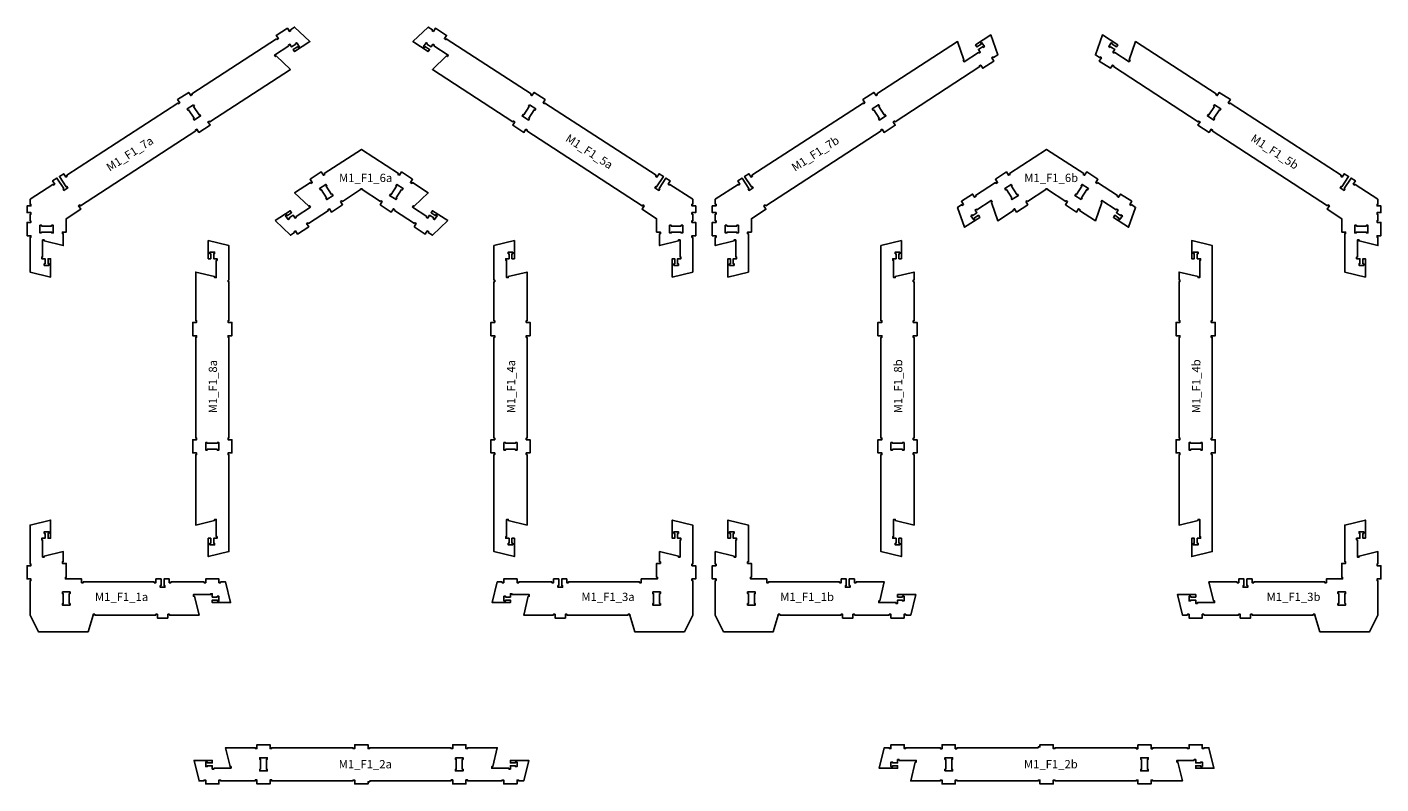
# Model space of a CAD drawing. Header units: millimetres. Extents: x -30325 to 14169, y -12596 to 6470.
# Tile 1 of 27: x -30325 to -22153, y -5694 to -1130. Entities that reach past the tile are written whole.
import ezdxf

# ---------------------------------------------------------------- set-up
doc = ezdxf.new("R2010")
doc.units = ezdxf.units.MM
doc.header["$MEASUREMENT"] = 0
doc.layers.add('freeswerk_CODES', color=50, linetype='Continuous')

msp = doc.modelspace()

# ---------------------------------------------------------------- linework, layer by layer
for points in [[(-30302.1, -2298.3), (-30302.1, -2308.3), (-30325.1, -2308.3), (-30325.1, -2388.3), (-30302.1, -2388.3), (-30302.1, -2398.3), (-30307.1, -2398.3), (-30307.1, -2607.3), (-30183.1, -2637.3), (-30183.1, -2527.3), (-30198.1, -2527.3), (-30198.1, -2557.3), (-30193.1, -2557.3), (-30193.1, -2567.3), (-30221.1, -2567.3), (-30221.1, -2557.3), (-30216.1, -2557.3), (-30216.1, -2527.3), (-30236.1, -2527.3), (-30236.1, -2517.3), (-30231.1, -2517.3), (-30231.1, -2413.7), (-30221.1, -2413.7), (-30221.1, -2419.7), (-30107.1, -2447.3), (-30107.1, -2376.3), (-30112.1, -2376.3), (-30112.1, -2366.3), (-30089.1, -2366.3), (-30089.1, -2286.1), (-30001.2, -2228.9), (-30014.7, -2208.2), (-30006.3, -2202.7), (-30002.6, -2208.4), (-29305.9, -1755.5), (-29308.6, -1751.3), (-29300.2, -1745.8), (-29287.7, -1765.1), (-29220.6, -1721.5), (-29233.1, -1702.2), (-29224.7, -1696.8), (-29222, -1701), (-28735.7, -1384.9), (-28821, -1304.3), (-28826, -1307.6), (-28831.5, -1299.2), (-28744.6, -1242.8), (-28747.3, -1238.6), (-28738.9, -1233.1), (-28728, -1249.9), (-28702.9, -1233.6), (-28705.6, -1229.4), (-28697.2, -1223.9), (-28682, -1247.4), (-28690.4, -1252.8), (-28693.1, -1248.6), (-28718.2, -1265), (-28710.1, -1277.6), (-28617.8, -1217.6), (-28710.6, -1130), (-28735.7, -1146.4), (-28733, -1150.5), (-28741.4, -1156), (-28753.9, -1136.7), (-28821, -1180.3), (-28808.4, -1199.6), (-28816.8, -1205), (-28819.6, -1200.9), (-29331, -1533.3), (-29328.3, -1537.5), (-29336.7, -1542.9), (-29349.2, -1523.7), (-29416.3, -1567.3), (-29403.7, -1586.5), (-29412.1, -1592), (-29414.9, -1587.8), (-30085.6, -2023.8), (-30082.3, -2028.8), (-30090.7, -2034.3), (-30103.8, -2014.1), (-30129.8, -2031), (-30088.9, -2093.9), (-30084.7, -2091.2), (-30079.3, -2099.6), (-30102.8, -2114.8), (-30108.2, -2106.5), (-30104, -2103.7), (-30144.9, -2040.8), (-30170.9, -2057.7), (-30158.3, -2077), (-30166.7, -2082.5), (-30169.5, -2078.3), (-30307.1, -2167.8), (-30307.1, -2198.3), (-30302.1, -2198.3), (-30302.1, -2208.3), (-30325.1, -2208.3), (-30325.1, -2248.3), (-30302.1, -2248.3), (-30302.1, -2258.3), (-30307.1, -2258.3), (-30307.1, -2298.3)], [(-27911.3, -1233.6), (-27886.1, -1249.9), (-27875.2, -1233.1), (-27866.9, -1238.6), (-27869.6, -1242.8), (-27782.7, -1299.2), (-27788.2, -1307.6), (-27793.2, -1304.3), (-27878.5, -1384.9), (-27392.2, -1701), (-27389.4, -1696.8), (-27381.1, -1702.2), (-27393.6, -1721.5), (-27326.5, -1765.1), (-27314, -1745.8), (-27305.6, -1751.3), (-27308.3, -1755.5), (-26611.6, -2208.4), (-26607.9, -2202.7), (-26599.5, -2208.2), (-26613, -2228.9), (-26525.1, -2286.1), (-26525.1, -2366.3), (-26502.1, -2366.3), (-26502.1, -2376.3), (-26507.1, -2376.3), (-26507.1, -2447.3), (-26393.1, -2419.7), (-26393.1, -2413.7), (-26383.1, -2413.7), (-26383.1, -2517.3), (-26378.1, -2517.3), (-26378.1, -2527.3), (-26398.1, -2527.3), (-26398.1, -2557.3), (-26393.1, -2557.3), (-26393.1, -2567.3), (-26421.1, -2567.3), (-26421.1, -2557.3), (-26416.1, -2557.3), (-26416.1, -2527.3), (-26431.1, -2527.3), (-26431.1, -2637.3), (-26307.1, -2607.3), (-26307.1, -2398.3), (-26312.1, -2398.3), (-26312.1, -2388.3), (-26289.1, -2388.3), (-26289.1, -2308.3), (-26312.1, -2308.3), (-26312.1, -2298.3), (-26307.1, -2298.3), (-26307.1, -2258.3), (-26312.1, -2258.3), (-26312.1, -2248.3), (-26289.1, -2248.3), (-26289.1, -2208.3), (-26312.1, -2208.3), (-26312.1, -2198.3), (-26307.1, -2198.3), (-26307.1, -2167.8), (-26444.7, -2078.3), (-26447.5, -2082.5), (-26455.8, -2077), (-26443.3, -2057.7), (-26469.3, -2040.8), (-26510.2, -2103.7), (-26506, -2106.5), (-26511.4, -2114.8), (-26534.9, -2099.6), (-26529.5, -2091.2), (-26525.3, -2093.9), (-26484.4, -2031), (-26510.4, -2014.1), (-26523.5, -2034.3), (-26531.8, -2028.8), (-26528.6, -2023.8), (-27199.3, -1587.8), (-27202.1, -1592), (-27210.4, -1586.5), (-27197.9, -1567.3), (-27265, -1523.7), (-27277.5, -1542.9), (-27285.9, -1537.5), (-27283.2, -1533.3), (-27794.6, -1200.9), (-27797.4, -1205), (-27805.7, -1199.6), (-27793.2, -1180.3), (-27860.3, -1136.7), (-27872.8, -1156), (-27881.2, -1150.5), (-27878.5, -1146.4), (-27903.6, -1130), (-27996.4, -1217.6), (-27904.1, -1277.6), (-27896, -1265), (-27921.1, -1248.6), (-27923.8, -1252.8), (-27932.2, -1247.4), (-27917, -1223.9), (-27908.6, -1229.4)], [(-25866.6, -2208.4), (-25169.9, -1755.5), (-25172.6, -1751.3), (-25164.2, -1745.8), (-25151.7, -1765.1), (-25084.6, -1721.5), (-25097.1, -1702.2), (-25088.7, -1696.8), (-25086, -1701), (-24574.6, -1368.5), (-24577.3, -1364.3), (-24568.9, -1358.9), (-24556.4, -1378.2), (-24489.3, -1334.6), (-24501.8, -1315.3), (-24493.4, -1309.9), (-24490.7, -1314), (-24465.6, -1297.7), (-24508, -1177.4), (-24600.2, -1237.3), (-24592, -1249.9), (-24566.9, -1233.6), (-24569.6, -1229.4), (-24561.2, -1223.9), (-24546, -1247.4), (-24554.4, -1252.8), (-24557.1, -1248.6), (-24582.2, -1265), (-24571.3, -1281.8), (-24579.7, -1287.2), (-24582.4, -1283), (-24669.2, -1339.4), (-24674.7, -1331), (-24669.7, -1327.8), (-24708.7, -1217.2), (-25195, -1533.3), (-25192.3, -1537.5), (-25200.7, -1542.9), (-25213.2, -1523.7), (-25280.3, -1567.3), (-25267.7, -1586.5), (-25276.1, -1592), (-25278.9, -1587.8), (-25949.6, -2023.8), (-25946.3, -2028.8), (-25954.7, -2034.3), (-25967.8, -2014.1), (-25993.8, -2031), (-25952.9, -2093.9), (-25948.7, -2091.2), (-25943.3, -2099.6), (-25966.8, -2114.8), (-25972.2, -2106.5), (-25968, -2103.7), (-26008.9, -2040.8), (-26034.9, -2057.7), (-26022.3, -2077), (-26030.7, -2082.5), (-26033.5, -2078.3), (-26171.1, -2167.8), (-26171.1, -2198.3), (-26166.1, -2198.3), (-26166.1, -2208.3), (-26189.1, -2208.3), (-26189.1, -2248.3), (-26166.1, -2248.3), (-26166.1, -2258.3), (-26171.1, -2258.3), (-26171.1, -2298.3), (-26166.1, -2298.3), (-26166.1, -2308.3), (-26189.1, -2308.3), (-26189.1, -2388.3), (-26166.1, -2388.3), (-26166.1, -2398.3), (-26171.1, -2398.3), (-26171.1, -2447.6), (-26057.1, -2419.7), (-26057.1, -2413.7), (-26047.1, -2413.7), (-26047.1, -2517.3), (-26042.1, -2517.3), (-26042.1, -2527.3), (-26062.1, -2527.3), (-26062.1, -2557.3), (-26057.1, -2557.3), (-26057.1, -2567.3), (-26085.1, -2567.3), (-26085.1, -2557.3), (-26080.1, -2557.3), (-26080.1, -2527.3), (-26095.1, -2527.3), (-26095.1, -2637.3), (-25971.1, -2607.3), (-25971.1, -2376.3), (-25976.1, -2376.3), (-25976.1, -2366.3), (-25953.1, -2366.3), (-25953.1, -2286.1), (-25865.2, -2228.9), (-25878.7, -2208.2), (-25870.3, -2202.7)], [(-22475.6, -2208.4), (-23172.3, -1755.5), (-23169.6, -1751.3), (-23178, -1745.8), (-23190.5, -1765.1), (-23257.6, -1721.5), (-23245.1, -1702.2), (-23253.4, -1696.8), (-23256.2, -1701), (-23767.6, -1368.5), (-23764.9, -1364.3), (-23773.3, -1358.9), (-23785.8, -1378.2), (-23852.9, -1334.6), (-23840.4, -1315.3), (-23848.7, -1309.9), (-23851.5, -1314), (-23876.6, -1297.7), (-23834.2, -1177.4), (-23742, -1237.3), (-23750.1, -1249.9), (-23775.3, -1233.6), (-23772.6, -1229.4), (-23781, -1223.9), (-23796.2, -1247.4), (-23787.8, -1252.8), (-23785.1, -1248.6), (-23760, -1265), (-23770.9, -1281.8), (-23762.5, -1287.2), (-23759.7, -1283), (-23673, -1339.4), (-23667.5, -1331), (-23672.5, -1327.8), (-23633.5, -1217.2), (-23147.2, -1533.3), (-23149.9, -1537.5), (-23141.5, -1542.9), (-23129, -1523.7), (-23061.9, -1567.3), (-23074.4, -1586.5), (-23066.1, -1592), (-23063.3, -1587.8), (-22392.6, -2023.8), (-22395.8, -2028.8), (-22387.5, -2034.3), (-22374.4, -2014.1), (-22348.4, -2031), (-22389.3, -2093.9), (-22393.5, -2091.2), (-22398.9, -2099.6), (-22375.4, -2114.8), (-22370, -2106.5), (-22374.2, -2103.7), (-22333.3, -2040.8), (-22307.3, -2057.7), (-22319.8, -2077), (-22311.5, -2082.5), (-22308.7, -2078.3), (-22171.1, -2167.8), (-22171.1, -2198.3), (-22176.1, -2198.3), (-22176.1, -2208.3), (-22153.1, -2208.3), (-22153.1, -2248.3), (-22176.1, -2248.3), (-22176.1, -2258.3), (-22171.1, -2258.3), (-22171.1, -2298.3), (-22176.1, -2298.3), (-22176.1, -2308.3), (-22153.1, -2308.3), (-22153.1, -2388.3), (-22176.1, -2388.3), (-22176.1, -2398.3), (-22171.1, -2398.3), (-22171.1, -2447.6), (-22285.1, -2419.7), (-22285.1, -2413.7), (-22295.1, -2413.7), (-22295.1, -2517.3), (-22300.1, -2517.3), (-22300.1, -2527.3), (-22280.1, -2527.3), (-22280.1, -2557.3), (-22285.1, -2557.3), (-22285.1, -2567.3), (-22257.1, -2567.3), (-22257.1, -2557.3), (-22262.1, -2557.3), (-22262.1, -2527.3), (-22247.1, -2527.3), (-22247.1, -2637.3), (-22371.1, -2607.3), (-22371.1, -2376.3), (-22366.1, -2376.3), (-22366.1, -2366.3), (-22389.1, -2366.3), (-22389.1, -2286.1), (-22477, -2228.9), (-22463.5, -2208.2), (-22471.9, -2202.7)], [(-29320.9, -1598.3), (-29315.5, -1606.7), (-29319.7, -1609.4), (-29287, -1659.7), (-29282.8, -1657), (-29277.3, -1665.4), (-29315.9, -1690.5), (-29321.4, -1682.1), (-29317.2, -1679.4), (-29349.9, -1629), (-29354.1, -1631.8), (-29359.5, -1623.4)], [(-27293.2, -1598.3), (-27298.7, -1606.7), (-27294.5, -1609.4), (-27327.2, -1659.7), (-27331.4, -1657), (-27336.8, -1665.4), (-27298.3, -1690.5), (-27292.8, -1682.1), (-27297, -1679.4), (-27264.3, -1629), (-27260.1, -1631.8), (-27254.7, -1623.4)], [(-25213.9, -1629), (-25218.1, -1631.8), (-25223.5, -1623.4), (-25184.9, -1598.3), (-25179.5, -1606.7), (-25183.7, -1609.4), (-25151, -1659.7), (-25146.8, -1657), (-25141.3, -1665.4), (-25179.9, -1690.5), (-25185.4, -1682.1), (-25181.2, -1679.4)], [(-23158.5, -1609.4), (-23162.7, -1606.7), (-23157.2, -1598.3), (-23118.7, -1623.4), (-23124.1, -1631.8), (-23128.3, -1629), (-23161, -1679.4), (-23156.8, -1682.1), (-23162.3, -1690.5), (-23200.8, -1665.4), (-23195.4, -1657), (-23191.2, -1659.7)], [(-28487.1, -2139.8), (-28482.9, -2137.1), (-28477.5, -2145.5), (-28516, -2170.5), (-28521.5, -2162.2), (-28517.3, -2159.4), (-28550, -2109.1), (-28554.2, -2111.9), (-28559.6, -2103.5), (-28521.1, -2078.4), (-28515.6, -2086.8), (-28519.8, -2089.5)], [(-28064.2, -2109.1), (-28060, -2111.9), (-28054.5, -2103.5), (-28093.1, -2078.4), (-28098.6, -2086.8), (-28094.4, -2089.5), (-28127.1, -2139.8), (-28131.3, -2137.1), (-28136.7, -2145.5), (-28098.1, -2170.5), (-28092.7, -2162.2), (-28096.9, -2159.4)], [(-24385.5, -2162.2), (-24381.3, -2159.4), (-24414, -2109.1), (-24418.2, -2111.9), (-24423.6, -2103.5), (-24385.1, -2078.4), (-24379.6, -2086.8), (-24383.8, -2089.5), (-24351.1, -2139.8), (-24346.9, -2137.1), (-24341.5, -2145.5), (-24380, -2170.5)], [(-23962.1, -2170.5), (-23956.7, -2162.2), (-23960.9, -2159.4), (-23928.2, -2109.1), (-23924, -2111.9), (-23918.5, -2103.5), (-23957.1, -2078.4), (-23962.6, -2086.8), (-23958.4, -2089.5), (-23991.1, -2139.8), (-23995.3, -2137.1), (-24000.7, -2145.5)], [(-30237.1, -2371.3), (-30247.1, -2371.3), (-30247.1, -2325.3), (-30237.1, -2325.3), (-30237.1, -2330.3), (-30177.1, -2330.3), (-30177.1, -2325.3), (-30167.1, -2325.3), (-30167.1, -2371.3), (-30177.1, -2371.3), (-30177.1, -2366.3), (-30237.1, -2366.3)], [(-26437.1, -2330.3), (-26437.1, -2325.3), (-26447.1, -2325.3), (-26447.1, -2371.3), (-26437.1, -2371.3), (-26437.1, -2366.3), (-26377.1, -2366.3), (-26377.1, -2371.3), (-26367.1, -2371.3), (-26367.1, -2325.3), (-26377.1, -2325.3), (-26377.1, -2330.3)], [(-26101.1, -2330.3), (-26041.1, -2330.3), (-26041.1, -2325.3), (-26031.1, -2325.3), (-26031.1, -2371.3), (-26041.1, -2371.3), (-26041.1, -2366.3), (-26101.1, -2366.3), (-26101.1, -2371.3), (-26111.1, -2371.3), (-26111.1, -2325.3), (-26101.1, -2325.3)], [(-22241.1, -2330.3), (-22301.1, -2330.3), (-22301.1, -2325.3), (-22311.1, -2325.3), (-22311.1, -2371.3), (-22301.1, -2371.3), (-22301.1, -2366.3), (-22241.1, -2366.3), (-22241.1, -2371.3), (-22231.1, -2371.3), (-22231.1, -2325.3), (-22241.1, -2325.3)], [(-29112.1, -2655.6), (-29107.1, -2655.6), (-29107.1, -2447.3), (-29231.1, -2417.3), (-29231.1, -2527.3), (-29216.1, -2527.3), (-29216.1, -2497.3), (-29221.1, -2497.3), (-29221.1, -2487.3), (-29193.1, -2487.3), (-29193.1, -2497.3), (-29198.1, -2497.3), (-29198.1, -2527.3), (-29178.1, -2527.3), (-29178.1, -2537.3), (-29183.1, -2537.3), (-29183.1, -2640.8), (-29193.1, -2640.8), (-29193.1, -2634.9), (-29307.1, -2607.3), (-29307.1, -2901.3), (-29302.1, -2901.3), (-29302.1, -2911.3), (-29325.1, -2911.3), (-29325.1, -2991.3), (-29302.1, -2991.3), (-29302.1, -3001.3), (-29307.1, -3001.3), (-29307.1, -3608.3), (-29302.1, -3608.3), (-29302.1, -3618.3), (-29325.1, -3618.3), (-29325.1, -3698.3), (-29302.1, -3698.3), (-29302.1, -3708.3), (-29307.1, -3708.3), (-29307.1, -4133.2), (-29193.1, -4105.6), (-29193.1, -4099.6), (-29183.1, -4099.6), (-29183.1, -4203.2), (-29178.1, -4203.2), (-29178.1, -4213.2), (-29198.1, -4213.2), (-29198.1, -4243.2), (-29193.1, -4243.2), (-29193.1, -4253.2), (-29221.1, -4253.2), (-29221.1, -4243.2), (-29216.1, -4243.2), (-29216.1, -4213.2), (-29231.1, -4213.2), (-29231.1, -4323.2), (-29107.1, -4293.2), (-29107.1, -3708.3), (-29112.1, -3708.3), (-29112.1, -3698.3), (-29089.1, -3698.3), (-29089.1, -3618.3), (-29112.1, -3618.3), (-29112.1, -3608.3), (-29107.1, -3608.3), (-29107.1, -3001.3), (-29112.1, -3001.3), (-29112.1, -2991.3), (-29089.1, -2991.3), (-29089.1, -2911.3), (-29112.1, -2911.3), (-29112.1, -2901.3), (-29107.1, -2901.3), (-29107.1, -2665.6), (-29112.1, -2665.6)], [(-27393.1, -2487.3), (-27393.1, -2497.3), (-27398.1, -2497.3), (-27398.1, -2527.3), (-27383.1, -2527.3), (-27383.1, -2417.3), (-27507.1, -2447.3), (-27507.1, -2655.6), (-27502.1, -2655.6), (-27502.1, -2665.6), (-27507.1, -2665.6), (-27507.1, -2901.3), (-27502.1, -2901.3), (-27502.1, -2911.3), (-27525.1, -2911.3), (-27525.1, -2991.3), (-27502.1, -2991.3), (-27502.1, -3001.3), (-27507.1, -3001.3), (-27507.1, -3608.3), (-27502.1, -3608.3), (-27502.1, -3618.3), (-27525.1, -3618.3), (-27525.1, -3698.3), (-27502.1, -3698.3), (-27502.1, -3708.3), (-27507.1, -3708.3), (-27507.1, -4293.2), (-27383.1, -4323.2), (-27383.1, -4213.2), (-27398.1, -4213.2), (-27398.1, -4243.2), (-27393.1, -4243.2), (-27393.1, -4253.2), (-27421.1, -4253.2), (-27421.1, -4243.2), (-27416.1, -4243.2), (-27416.1, -4213.2), (-27436.1, -4213.2), (-27436.1, -4203.2), (-27431.1, -4203.2), (-27431.1, -4099.6), (-27421.1, -4099.6), (-27421.1, -4105.6), (-27307.1, -4133.2), (-27307.1, -3708.3), (-27312.1, -3708.3), (-27312.1, -3698.3), (-27289.1, -3698.3), (-27289.1, -3618.3), (-27312.1, -3618.3), (-27312.1, -3608.3), (-27307.1, -3608.3), (-27307.1, -3001.3), (-27312.1, -3001.3), (-27312.1, -2991.3), (-27289.1, -2991.3), (-27289.1, -2911.3), (-27312.1, -2911.3), (-27312.1, -2901.3), (-27307.1, -2901.3), (-27307.1, -2607.3), (-27421.1, -2634.9), (-27421.1, -2640.8), (-27431.1, -2640.8), (-27431.1, -2537.3), (-27436.1, -2537.3), (-27436.1, -2527.3), (-27416.1, -2527.3), (-27416.1, -2497.3), (-27421.1, -2497.3), (-27421.1, -2487.3)], [(-25189.1, -2991.3), (-25165.1, -2991.3), (-25165.1, -3001.3), (-25171.1, -3001.3), (-25171.1, -3608.3), (-25165.1, -3608.3), (-25165.1, -3618.3), (-25189.1, -3618.3), (-25189.1, -3698.3), (-25165.1, -3698.3), (-25165.1, -3708.3), (-25171.1, -3708.3), (-25171.1, -4293.2), (-25047.1, -4323.2), (-25047.1, -4213.2), (-25062.1, -4213.2), (-25062.1, -4243.2), (-25057.1, -4243.2), (-25057.1, -4253.2), (-25085.1, -4253.2), (-25085.1, -4243.2), (-25080.1, -4243.2), (-25080.1, -4213.2), (-25100.1, -4213.2), (-25100.1, -4203.2), (-25095.1, -4203.2), (-25095.1, -4099.6), (-25085.1, -4099.6), (-25085.1, -4105.6), (-24971.1, -4133.2), (-24971.1, -3708.3), (-24976.1, -3708.3), (-24976.1, -3698.3), (-24953.1, -3698.3), (-24953.1, -3618.3), (-24976.1, -3618.3), (-24976.1, -3608.3), (-24971.1, -3608.3), (-24971.1, -3001.3), (-24976.1, -3001.3), (-24976.1, -2991.3), (-24953.1, -2991.3), (-24953.1, -2911.3), (-24976.1, -2911.3), (-24976.1, -2901.3), (-24971.1, -2901.3), (-24971.1, -2665.6), (-24976.1, -2665.6), (-24976.1, -2655.6), (-24971.1, -2655.6), (-24971.1, -2607.3), (-25085.1, -2634.9), (-25085.1, -2640.8), (-25095.1, -2640.8), (-25095.1, -2537.3), (-25100.1, -2537.3), (-25100.1, -2527.3), (-25080.1, -2527.3), (-25080.1, -2497.3), (-25085.1, -2497.3), (-25085.1, -2487.3), (-25057.1, -2487.3), (-25057.1, -2497.3), (-25062.1, -2497.3), (-25062.1, -2527.3), (-25047.1, -2527.3), (-25047.1, -2417.3), (-25171.1, -2447.6), (-25171.1, -2901.3), (-25165.1, -2901.3), (-25165.1, -2911.3), (-25189.1, -2911.3)], [(-23177.1, -3708.3), (-23177.1, -3698.3), (-23153.1, -3698.3), (-23153.1, -3618.3), (-23177.1, -3618.3), (-23177.1, -3608.3), (-23171.1, -3608.3), (-23171.1, -3001.3), (-23177.1, -3001.3), (-23177.1, -2991.3), (-23153.1, -2991.3), (-23153.1, -2911.3), (-23177.1, -2911.3), (-23177.1, -2901.3), (-23171.1, -2901.3), (-23171.1, -2447.6), (-23295.1, -2417.3), (-23295.1, -2527.3), (-23280.1, -2527.3), (-23280.1, -2497.3), (-23285.1, -2497.3), (-23285.1, -2487.3), (-23257.1, -2487.3), (-23257.1, -2497.3), (-23262.1, -2497.3), (-23262.1, -2527.3), (-23242.1, -2527.3), (-23242.1, -2537.3), (-23247.1, -2537.3), (-23247.1, -2640.8), (-23257.1, -2640.8), (-23257.1, -2634.9), (-23371.1, -2607.3), (-23371.1, -2655.6), (-23366.1, -2655.6), (-23366.1, -2665.6), (-23371.1, -2665.6), (-23371.1, -2901.3), (-23366.1, -2901.3), (-23366.1, -2911.3), (-23389.1, -2911.3), (-23389.1, -2991.3), (-23366.1, -2991.3), (-23366.1, -3001.3), (-23371.1, -3001.3), (-23371.1, -3608.3), (-23366.1, -3608.3), (-23366.1, -3618.3), (-23389.1, -3618.3), (-23389.1, -3698.3), (-23366.1, -3698.3), (-23366.1, -3708.3), (-23371.1, -3708.3), (-23371.1, -4133.2), (-23257.1, -4105.6), (-23257.1, -4099.6), (-23247.1, -4099.6), (-23247.1, -4203.2), (-23242.1, -4203.2), (-23242.1, -4213.2), (-23262.1, -4213.2), (-23262.1, -4243.2), (-23257.1, -4243.2), (-23257.1, -4253.2), (-23285.1, -4253.2), (-23285.1, -4243.2), (-23280.1, -4243.2), (-23280.1, -4213.2), (-23295.1, -4213.2), (-23295.1, -4323.2), (-23171.1, -4293.2), (-23171.1, -3708.3)], [(-29237.1, -3635.3), (-29237.1, -3640.3), (-29177.1, -3640.3), (-29177.1, -3635.3), (-29167.1, -3635.3), (-29167.1, -3681.3), (-29177.1, -3681.3), (-29177.1, -3676.3), (-29237.1, -3676.3), (-29237.1, -3681.3), (-29247.1, -3681.3), (-29247.1, -3635.3)], [(-27447.1, -3635.3), (-27447.1, -3681.3), (-27437.1, -3681.3), (-27437.1, -3676.3), (-27377.1, -3676.3), (-27377.1, -3681.3), (-27367.1, -3681.3), (-27367.1, -3635.3), (-27377.1, -3635.3), (-27377.1, -3640.3), (-27437.1, -3640.3), (-27437.1, -3635.3)], [(-25031.1, -3681.3), (-25031.1, -3635.3), (-25041.1, -3635.3), (-25041.1, -3640.3), (-25101.1, -3640.3), (-25101.1, -3635.3), (-25111.1, -3635.3), (-25111.1, -3681.3), (-25101.1, -3681.3), (-25101.1, -3676.3), (-25041.1, -3676.3), (-25041.1, -3681.3)], [(-23231.1, -3635.3), (-23231.1, -3681.3), (-23241.1, -3681.3), (-23241.1, -3676.3), (-23301.1, -3676.3), (-23301.1, -3681.3), (-23311.1, -3681.3), (-23311.1, -3635.3), (-23301.1, -3635.3), (-23301.1, -3640.3), (-23241.1, -3640.3), (-23241.1, -3635.3)], [(-29476.1, -4671.3), (-29466.1, -4671.3), (-29466.1, -4676.3), (-29287.1, -4676.3), (-29314.7, -4562.3), (-29320.7, -4562.3), (-29320.7, -4552.3), (-29217.1, -4552.3), (-29217.1, -4547.3), (-29207.1, -4547.3), (-29207.1, -4567.3), (-29177.1, -4567.3), (-29177.1, -4562.3), (-29167.1, -4562.3), (-29167.1, -4590.3), (-29177.1, -4590.3), (-29177.1, -4585.3), (-29207.1, -4585.3), (-29207.1, -4600.3), (-29097.1, -4600.3), (-29127.1, -4476.3), (-29156.8, -4476.3), (-29156.8, -4481.3), (-29166.8, -4481.3), (-29166.8, -4458.3), (-29246.8, -4458.3), (-29246.8, -4481.3), (-29256.8, -4481.3), (-29256.8, -4476.3), (-29457.1, -4476.3), (-29457.1, -4481.3), (-29467.1, -4481.3), (-29467.1, -4458.3), (-29498.1, -4458.3), (-29498.1, -4498.3), (-29493.1, -4498.3), (-29493.1, -4508.3), (-29521.1, -4508.3), (-29521.1, -4498.3), (-29516.1, -4498.3), (-29516.1, -4458.3), (-29547.1, -4458.3), (-29547.1, -4481.3), (-29557.1, -4481.3), (-29557.1, -4476.3), (-29986.1, -4476.3), (-29986.1, -4481.3), (-29996.1, -4481.3), (-29996.1, -4458.3), (-30094.1, -4458.3), (-30094.1, -4448.3), (-30089.1, -4448.3), (-30089.1, -4364.3), (-30112.1, -4364.3), (-30112.1, -4354.3), (-30107.1, -4354.3), (-30107.1, -4293.2), (-30221.1, -4320.8), (-30221.1, -4326.7), (-30231.1, -4326.7), (-30231.1, -4223.2), (-30236.1, -4223.2), (-30236.1, -4213.2), (-30216.1, -4213.2), (-30216.1, -4183.2), (-30221.1, -4183.2), (-30221.1, -4173.2), (-30193.1, -4173.2), (-30193.1, -4183.2), (-30198.1, -4183.2), (-30198.1, -4213.2), (-30183.1, -4213.2), (-30183.1, -4103.2), (-30307.1, -4133.2), (-30307.1, -4368.3), (-30302.1, -4368.3), (-30302.1, -4378.3), (-30325.1, -4378.3), (-30325.1, -4458.3), (-30302.1, -4458.3), (-30302.1, -4468.3), (-30307.1, -4468.3), (-30307.1, -4676.3), (-30257.1, -4776.3), (-29957.1, -4776.3), (-29927.1, -4676.3), (-29927.1, -4671.3), (-29917.1, -4671.3), (-29917.1, -4676.3), (-29548.1, -4676.3), (-29548.1, -4671.3), (-29538.1, -4671.3), (-29538.1, -4694.3), (-29476.1, -4694.3)], [(-25071.1, -4567.3), (-25041.1, -4567.3), (-25041.1, -4562.3), (-25031.1, -4562.3), (-25031.1, -4590.3), (-25041.1, -4590.3), (-25041.1, -4585.3), (-25071.1, -4585.3), (-25071.1, -4605.3), (-25081.1, -4605.3), (-25081.1, -4600.3), (-25184.7, -4600.3), (-25184.7, -4590.3), (-25178.7, -4590.3), (-25151.1, -4476.3), (-25321.1, -4476.3), (-25321.1, -4481.3), (-25331.1, -4481.3), (-25331.1, -4458.3), (-25362.1, -4458.3), (-25362.1, -4498.3), (-25357.1, -4498.3), (-25357.1, -4508.3), (-25385.1, -4508.3), (-25385.1, -4498.3), (-25380.1, -4498.3), (-25380.1, -4458.3), (-25411.1, -4458.3), (-25411.1, -4481.3), (-25421.1, -4481.3), (-25421.1, -4476.3), (-25850.1, -4476.3), (-25850.1, -4481.3), (-25860.1, -4481.3), (-25860.1, -4458.3), (-25958.1, -4458.3), (-25958.1, -4448.3), (-25953.1, -4448.3), (-25953.1, -4364.3), (-25976.1, -4364.3), (-25976.1, -4354.3), (-25971.1, -4354.3), (-25971.1, -4133.2), (-26095.1, -4103.2), (-26095.1, -4213.2), (-26080.1, -4213.2), (-26080.1, -4183.2), (-26085.1, -4183.2), (-26085.1, -4173.2), (-26057.1, -4173.2), (-26057.1, -4183.2), (-26062.1, -4183.2), (-26062.1, -4213.2), (-26042.1, -4213.2), (-26042.1, -4223.2), (-26047.1, -4223.2), (-26047.1, -4326.7), (-26057.1, -4326.7), (-26057.1, -4320.8), (-26171.1, -4293.2), (-26171.1, -4368.3), (-26166.1, -4368.3), (-26166.1, -4378.3), (-26189.1, -4378.3), (-26189.1, -4458.3), (-26166.1, -4458.3), (-26166.1, -4468.3), (-26171.1, -4468.3), (-26171.1, -4676.3), (-26121.1, -4776.3), (-25821.1, -4776.3), (-25791.1, -4676.3), (-25791.1, -4671.3), (-25781.1, -4671.3), (-25781.1, -4676.3), (-25412.1, -4676.3), (-25412.1, -4671.3), (-25402.1, -4671.3), (-25402.1, -4694.3), (-25340.1, -4694.3), (-25340.1, -4671.3), (-25330.1, -4671.3), (-25330.1, -4676.3), (-25121.1, -4676.3), (-25121.1, -4671.3), (-25111.1, -4671.3), (-25111.1, -4694.3), (-25031.1, -4694.3), (-25031.1, -4671.3), (-25021.1, -4671.3), (-25021.1, -4676.3), (-24991.1, -4676.3), (-24961.1, -4552.3), (-25071.1, -4552.3)], [(-22171.1, -4368.3), (-22176.1, -4368.3), (-22176.1, -4378.3), (-22153.1, -4378.3), (-22153.1, -4458.3), (-22176.1, -4458.3), (-22176.1, -4468.3), (-22171.1, -4468.3), (-22171.1, -4676.3), (-22221.1, -4776.3), (-22521.1, -4776.3), (-22551.1, -4676.3), (-22551.1, -4671.3), (-22561.1, -4671.3), (-22561.1, -4676.3), (-22930.1, -4676.3), (-22930.1, -4671.3), (-22940.1, -4671.3), (-22940.1, -4694.3), (-23002.1, -4694.3), (-23002.1, -4671.3), (-23012.1, -4671.3), (-23012.1, -4676.3), (-23221.1, -4676.3), (-23221.1, -4671.3), (-23231.1, -4671.3), (-23231.1, -4694.3), (-23311.1, -4694.3), (-23311.1, -4671.3), (-23321.1, -4671.3), (-23321.1, -4676.3), (-23351.1, -4676.3), (-23381.1, -4552.3), (-23271.1, -4552.3), (-23271.1, -4567.3), (-23301.1, -4567.3), (-23301.1, -4562.3), (-23311.1, -4562.3), (-23311.1, -4590.3), (-23301.1, -4590.3), (-23301.1, -4585.3), (-23271.1, -4585.3), (-23271.1, -4605.3), (-23261.1, -4605.3), (-23261.1, -4600.3), (-23157.6, -4600.3), (-23157.6, -4590.3), (-23163.5, -4590.3), (-23191.1, -4476.3), (-23021.1, -4476.3), (-23021.1, -4481.3), (-23011.1, -4481.3), (-23011.1, -4458.3), (-22980.1, -4458.3), (-22980.1, -4498.3), (-22985.1, -4498.3), (-22985.1, -4508.3), (-22957.1, -4508.3), (-22957.1, -4498.3), (-22962.1, -4498.3), (-22962.1, -4458.3), (-22931.1, -4458.3), (-22931.1, -4481.3), (-22921.1, -4481.3), (-22921.1, -4476.3), (-22492.1, -4476.3), (-22492.1, -4481.3), (-22482.1, -4481.3), (-22482.1, -4458.3), (-22384.1, -4458.3), (-22384.1, -4448.3), (-22389.1, -4448.3), (-22389.1, -4364.3), (-22366.1, -4364.3), (-22366.1, -4354.3), (-22371.1, -4354.3), (-22371.1, -4133.2), (-22247.1, -4103.2), (-22247.1, -4213.2), (-22262.1, -4213.2), (-22262.1, -4183.2), (-22257.1, -4183.2), (-22257.1, -4173.2), (-22285.1, -4173.2), (-22285.1, -4183.2), (-22280.1, -4183.2), (-22280.1, -4213.2), (-22300.1, -4213.2), (-22300.1, -4223.2), (-22295.1, -4223.2), (-22295.1, -4326.7), (-22285.1, -4326.7), (-22285.1, -4320.8), (-22171.1, -4293.2)], [(-30111.9, -4536.3), (-30065.9, -4536.3), (-30065.9, -4546.3), (-30070.9, -4546.3), (-30070.9, -4606.3), (-30065.9, -4606.3), (-30065.9, -4616.3), (-30111.9, -4616.3), (-30111.9, -4606.3), (-30106.9, -4606.3), (-30106.9, -4546.3), (-30111.9, -4546.3)], [(-26548.1, -4536.3), (-26502.1, -4536.3), (-26502.1, -4546.3), (-26507.1, -4546.3), (-26507.1, -4606.3), (-26502.1, -4606.3), (-26502.1, -4616.3), (-26548.1, -4616.3), (-26548.1, -4606.3), (-26543.1, -4606.3), (-26543.1, -4546.3), (-26548.1, -4546.3)], [(-25971.1, -4546.3), (-25976.1, -4546.3), (-25976.1, -4536.3), (-25930.1, -4536.3), (-25930.1, -4546.3), (-25935.1, -4546.3), (-25935.1, -4606.3), (-25930.1, -4606.3), (-25930.1, -4616.3), (-25976.1, -4616.3), (-25976.1, -4606.3), (-25971.1, -4606.3)], [(-22371.3, -4606.3), (-22366.3, -4606.3), (-22366.3, -4616.3), (-22412.3, -4616.3), (-22412.3, -4606.3), (-22407.3, -4606.3), (-22407.3, -4546.3), (-22412.3, -4546.3), (-22412.3, -4536.3), (-22366.3, -4536.3), (-22366.3, -4546.3), (-22371.3, -4546.3)], [(-29093.6, -5600.3), (-29197.1, -5600.3), (-29197.1, -5605.3), (-29207.1, -5605.3), (-29207.1, -5585.3), (-29237.1, -5585.3), (-29237.1, -5590.3), (-29247.1, -5590.3), (-29247.1, -5562.3), (-29237.1, -5562.3), (-29237.1, -5567.3), (-29207.1, -5567.3), (-29207.1, -5552.3), (-29317.1, -5552.3), (-29286.8, -5676.3), (-29256.8, -5676.3), (-29256.8, -5671.3), (-29246.8, -5671.3), (-29246.8, -5694.3), (-29166.8, -5694.3), (-29166.8, -5671.3), (-29156.8, -5671.3), (-29156.8, -5676.3), (-28948.1, -5676.3), (-28948.1, -5670.3), (-28938.1, -5670.3), (-28938.1, -5694.3), (-28858.1, -5694.3), (-28858.1, -5670.3), (-28848.1, -5670.3), (-28848.1, -5676.3), (-28357.1, -5676.3), (-28357.1, -5671.3), (-28347.1, -5671.3), (-28347.1, -5694.3), (-28267.1, -5694.3), (-28267.1, -5681.3), (-28257.1, -5681.3), (-28257.1, -5676.3), (-27766.1, -5676.3), (-27766.1, -5670.3), (-27756.1, -5670.3), (-27756.1, -5694.3), (-27676.1, -5694.3), (-27676.1, -5670.3), (-27666.1, -5670.3), (-27666.1, -5676.3), (-27457.4, -5676.3), (-27457.4, -5671.3), (-27447.4, -5671.3), (-27447.4, -5694.3), (-27367.4, -5694.3), (-27367.4, -5671.3), (-27357.4, -5671.3), (-27357.4, -5676.3), (-27327.1, -5676.3), (-27297.1, -5552.3), (-27407.1, -5552.3), (-27407.1, -5567.3), (-27377.1, -5567.3), (-27377.1, -5562.3), (-27367.1, -5562.3), (-27367.1, -5590.3), (-27377.1, -5590.3), (-27377.1, -5585.3), (-27407.1, -5585.3), (-27407.1, -5605.3), (-27417.1, -5605.3), (-27417.1, -5600.3), (-27520.7, -5600.3), (-27520.7, -5590.3), (-27514.7, -5590.3), (-27487.1, -5476.3), (-27666.1, -5476.3), (-27666.1, -5481.3), (-27676.1, -5481.3), (-27676.1, -5458.3), (-27756.1, -5458.3), (-27756.1, -5481.3), (-27766.1, -5481.3), (-27766.1, -5476.3), (-28257.1, -5476.3), (-28257.1, -5481.3), (-28267.1, -5481.3), (-28267.1, -5458.3), (-28347.1, -5458.3), (-28347.1, -5481.3), (-28357.1, -5481.3), (-28357.1, -5476.3), (-28848.1, -5476.3), (-28848.1, -5481.3), (-28858.1, -5481.3), (-28858.1, -5458.3), (-28938.1, -5458.3), (-28938.1, -5481.3), (-28948.1, -5481.3), (-28948.1, -5476.3), (-29127.1, -5476.3), (-29099.6, -5590.3), (-29093.6, -5590.3)], [(-28916.1, -5606.3), (-28916.1, -5546.3), (-28921.1, -5546.3), (-28921.1, -5536.3), (-28875.1, -5536.3), (-28875.1, -5546.3), (-28880.1, -5546.3), (-28880.1, -5606.3), (-28875.1, -5606.3), (-28875.1, -5616.3), (-28921.1, -5616.3), (-28921.1, -5606.3)], [(-27739.1, -5536.3), (-27739.1, -5546.3), (-27734.1, -5546.3), (-27734.1, -5606.3), (-27739.1, -5606.3), (-27739.1, -5616.3), (-27693.1, -5616.3), (-27693.1, -5606.3), (-27698.1, -5606.3), (-27698.1, -5546.3), (-27693.1, -5546.3), (-27693.1, -5536.3)], [(-24785.1, -5616.3), (-24739.1, -5616.3), (-24739.1, -5606.3), (-24744.1, -5606.3), (-24744.1, -5546.3), (-24739.1, -5546.3), (-24739.1, -5536.3), (-24785.1, -5536.3), (-24785.1, -5546.3), (-24780.1, -5546.3), (-24780.1, -5606.3), (-24785.1, -5606.3)], [(-23598.1, -5546.3), (-23598.1, -5606.3), (-23603.1, -5606.3), (-23603.1, -5616.3), (-23557.1, -5616.3), (-23557.1, -5606.3), (-23562.1, -5606.3), (-23562.1, -5546.3), (-23557.1, -5546.3), (-23557.1, -5536.3), (-23603.1, -5536.3), (-23603.1, -5546.3)]]:
    msp.add_lwpolyline(points, close=True)
for points in [[(-27988.9, -2334.6), (-27921.8, -2378.2), (-27909.3, -2358.9), (-27900.9, -2364.3), (-27903.6, -2368.5), (-27878.5, -2384.9), (-27785.7, -2297.3), (-27878, -2237.3), (-27886.1, -2249.9), (-27861, -2266.3), (-27858.3, -2262.1), (-27849.9, -2267.5), (-27865.1, -2291), (-27873.5, -2285.5), (-27870.8, -2281.3), (-27896, -2265), (-27906.9, -2281.8), (-27915.2, -2276.3), (-27912.5, -2272.1), (-27999.3, -2215.7), (-27993.8, -2207.3), (-27988.9, -2210.6), (-27903.6, -2130), (-27999.2, -2067.9), (-28002.5, -2072.9), (-28010.9, -2067.5), (-27997.8, -2047.3), (-28064.9, -2003.7), (-28077.9, -2023.9), (-28086.3, -2018.4), (-28083.1, -2013.4), (-28307.1, -1867.8), (-28531.1, -2013.4), (-28527.9, -2018.4), (-28536.2, -2023.9), (-28549.3, -2003.7), (-28616.4, -2047.3), (-28603.3, -2067.5), (-28611.7, -2072.9), (-28615, -2067.9), (-28710.6, -2130), (-28625.3, -2210.6), (-28620.3, -2207.3), (-28614.8, -2215.7), (-28701.7, -2272.1), (-28698.9, -2276.3), (-28707.3, -2281.8), (-28718.2, -2265), (-28743.4, -2281.3), (-28740.7, -2285.5), (-28749, -2291), (-28764.3, -2267.5), (-28755.9, -2262.1), (-28753.2, -2266.3), (-28728, -2249.9), (-28736.2, -2237.3), (-28828.4, -2297.3)], [(-24628.3, -2267.5), (-24613, -2291), (-24604.7, -2285.5), (-24607.4, -2281.4), (-24582.2, -2265), (-24574, -2277.6), (-24666.3, -2337.5), (-24708.7, -2217.2), (-24683.5, -2200.9), (-24680.8, -2205.1), (-24672.4, -2199.6), (-24685, -2180.3), (-24617.9, -2136.7), (-24605.4, -2156), (-24597, -2150.6), (-24599.7, -2146.4), (-24479, -2067.9), (-24475.7, -2072.9), (-24467.3, -2067.5), (-24480.4, -2047.3), (-24413.3, -2003.7), (-24400.2, -2023.9), (-24391.9, -2018.4), (-24395.1, -2013.4), (-24171.1, -1867.8), (-23947, -2013.4), (-23950.3, -2018.4), (-23941.9, -2023.9), (-23928.8, -2003.7), (-23861.8, -2047.3), (-23874.9, -2067.5), (-23866.5, -2072.9), (-23863.2, -2067.9), (-23742.5, -2146.4), (-23745.2, -2150.6), (-23736.8, -2156), (-23724.3, -2136.7), (-23657.2, -2180.3), (-23669.7, -2199.6), (-23661.3, -2205.1), (-23658.6, -2200.9), (-23633.5, -2217.2), (-23675.9, -2337.5), (-23768.1, -2277.6), (-23759.9, -2265), (-23734.8, -2281.4), (-23737.5, -2285.5), (-23729.1, -2291), (-23713.9, -2267.5), (-23722.3, -2262.1), (-23725, -2266.3), (-23750.1, -2249.9), (-23739.2, -2233.1), (-23747.6, -2227.7), (-23750.3, -2231.9), (-23837.2, -2175.4), (-23842.7, -2183.8), (-23837.6, -2187.1), (-23876.6, -2297.7), (-23972.2, -2235.6), (-23969.5, -2231.4), (-23977.9, -2225.9), (-23990.4, -2245.2), (-24057.5, -2201.6), (-24044.9, -2182.3), (-24053.3, -2176.9), (-24056, -2181.1), (-24166.1, -2109.5), (-24166.1, -2106.3), (-24176.1, -2106.3), (-24176.1, -2109.5), (-24286.1, -2181.1), (-24288.9, -2176.9), (-24297.2, -2182.3)], [(-28828.4, -2297.3), (-28735.7, -2384.9), (-28710.6, -2368.5), (-28713.3, -2364.3), (-28704.9, -2358.9), (-28692.4, -2378.2), (-28625.3, -2334.6), (-28637.8, -2315.3), (-28629.4, -2309.9), (-28626.7, -2314), (-28506, -2235.6), (-28508.7, -2231.4), (-28500.3, -2225.9), (-28487.8, -2245.2), (-28420.7, -2201.6), (-28433.2, -2182.3), (-28424.9, -2176.9), (-28422.1, -2181.1), (-28312.1, -2109.5), (-28312.1, -2106.3), (-28302.1, -2106.3), (-28302.1, -2109.5), (-28192, -2181.1), (-28189.3, -2176.9), (-28180.9, -2182.3), (-28193.5, -2201.6), (-28126.4, -2245.2), (-28113.9, -2225.9), (-28105.5, -2231.4), (-28108.2, -2235.6), (-27987.5, -2314.1), (-27984.7, -2309.9), (-27976.4, -2315.3), (-27988.9, -2334.6)], [(-24297.2, -2182.3), (-24284.7, -2201.6), (-24351.8, -2245.2), (-24364.3, -2225.9), (-24372.7, -2231.4), (-24370, -2235.6), (-24465.6, -2297.7), (-24504.6, -2187.1), (-24499.5, -2183.8), (-24505, -2175.4), (-24591.8, -2231.9), (-24594.5, -2227.7), (-24602.9, -2233.1), (-24592, -2249.9), (-24617.2, -2266.3), (-24619.9, -2262.1), (-24628.3, -2267.5)], [(-26628.1, -4481.3), (-26618.1, -4481.3), (-26618.1, -4458.3), (-26520.1, -4458.3), (-26520.1, -4448.3), (-26525.1, -4448.3), (-26525.1, -4364.3), (-26502.1, -4364.3), (-26502.1, -4354.3), (-26507.1, -4354.3), (-26507.1, -4293.2), (-26393.1, -4320.8), (-26393.1, -4326.7), (-26383.1, -4326.7), (-26383.1, -4223.2), (-26378.1, -4223.2), (-26378.1, -4213.2), (-26398.1, -4213.2), (-26398.1, -4183.2), (-26393.1, -4183.2), (-26393.1, -4173.2), (-26421.1, -4173.2), (-26421.1, -4183.2), (-26416.1, -4183.2), (-26416.1, -4213.2), (-26431.1, -4213.2), (-26431.1, -4103.2), (-26307.1, -4133.2), (-26307.1, -4368.3), (-26312.1, -4368.3), (-26312.1, -4378.3), (-26289.1, -4378.3), (-26289.1, -4458.3), (-26312.1, -4458.3), (-26312.1, -4468.3), (-26307.1, -4468.3), (-26307.1, -4676.3), (-26357.1, -4776.3), (-26657.1, -4776.3), (-26687.1, -4676.3)], [(-26687.1, -4676.3), (-26687.1, -4671.3), (-26697.1, -4671.3), (-26697.1, -4676.3), (-27066.1, -4676.3), (-27066.1, -4671.3), (-27076.1, -4671.3), (-27076.1, -4694.3), (-27138.1, -4694.3), (-27138.1, -4671.3), (-27148.1, -4671.3), (-27148.1, -4676.3), (-27327.1, -4676.3), (-27299.5, -4562.3), (-27293.6, -4562.3), (-27293.6, -4552.3), (-27397.1, -4552.3), (-27397.1, -4547.3), (-27407.1, -4547.3), (-27407.1, -4567.3), (-27437.1, -4567.3), (-27437.1, -4562.3), (-27447.1, -4562.3), (-27447.1, -4590.3), (-27437.1, -4590.3), (-27437.1, -4585.3), (-27407.1, -4585.3), (-27407.1, -4600.3), (-27517.1, -4600.3), (-27487.1, -4476.3), (-27457.4, -4476.3), (-27457.4, -4481.3), (-27447.4, -4481.3), (-27447.4, -4458.3), (-27367.4, -4458.3), (-27367.4, -4481.3), (-27357.4, -4481.3), (-27357.4, -4476.3), (-27157.1, -4476.3), (-27157.1, -4481.3), (-27147.1, -4481.3), (-27147.1, -4458.3), (-27116.1, -4458.3), (-27116.1, -4498.3), (-27121.1, -4498.3), (-27121.1, -4508.3), (-27093.1, -4508.3), (-27093.1, -4498.3), (-27098.1, -4498.3), (-27098.1, -4458.3), (-27067.1, -4458.3), (-27067.1, -4481.3), (-27057.1, -4481.3), (-27057.1, -4476.3), (-26628.1, -4476.3), (-26628.1, -4481.3)], [(-23620.1, -5458.3), (-23620.1, -5482.3), (-23630.1, -5482.3), (-23630.1, -5476.3), (-24121.1, -5476.3), (-24121.1, -5481.3), (-24131.1, -5481.3), (-24131.1, -5458.3), (-24211.1, -5458.3), (-24211.1, -5471.3), (-24221.1, -5471.3), (-24221.1, -5476.3), (-24712.1, -5476.3), (-24712.1, -5482.3), (-24722.1, -5482.3), (-24722.1, -5458.3), (-24802.1, -5458.3), (-24802.1, -5482.3), (-24812.1, -5482.3), (-24812.1, -5476.3), (-25020.8, -5476.3), (-25020.8, -5481.3), (-25030.8, -5481.3), (-25030.8, -5458.3), (-25110.8, -5458.3), (-25110.8, -5481.3), (-25120.8, -5481.3), (-25120.8, -5476.3), (-25151.1, -5476.3), (-25181.1, -5600.3), (-25071.1, -5600.3), (-25071.1, -5585.3), (-25101.1, -5585.3), (-25101.1, -5590.3), (-25111.1, -5590.3), (-25111.1, -5562.3), (-25101.1, -5562.3), (-25101.1, -5567.3), (-25071.1, -5567.3), (-25071.1, -5547.3), (-25061.1, -5547.3), (-25061.1, -5552.3), (-24957.5, -5552.3), (-24957.5, -5562.3), (-24963.5, -5562.3), (-24991.1, -5676.3), (-24812.1, -5676.3), (-24812.1, -5671.3), (-24802.1, -5671.3), (-24802.1, -5694.3), (-24722.1, -5694.3), (-24722.1, -5671.3), (-24712.1, -5671.3), (-24712.1, -5676.3), (-24221.1, -5676.3), (-24221.1, -5671.3), (-24211.1, -5671.3), (-24211.1, -5694.3), (-24131.1, -5694.3), (-24131.1, -5671.3), (-24121.1, -5671.3), (-24121.1, -5676.3), (-23630.1, -5676.3), (-23630.1, -5671.3), (-23620.1, -5671.3), (-23620.1, -5694.3), (-23540.1, -5694.3), (-23540.1, -5671.3), (-23530.1, -5671.3), (-23530.1, -5676.3), (-23351, -5676.3), (-23378.6, -5562.3), (-23384.5, -5562.3), (-23384.5, -5552.3), (-23281, -5552.3), (-23281, -5547.3), (-23271, -5547.3), (-23271, -5567.3), (-23241, -5567.3), (-23241, -5562.3), (-23231, -5562.3), (-23231, -5590.3)], [(-23231, -5590.3), (-23241, -5590.3), (-23241, -5585.3), (-23271, -5585.3), (-23271, -5600.3), (-23161, -5600.3), (-23191.4, -5476.3), (-23221.4, -5476.3), (-23221.4, -5481.3), (-23231.4, -5481.3), (-23231.4, -5458.3), (-23311.4, -5458.3), (-23311.4, -5481.3), (-23321.4, -5481.3), (-23321.4, -5476.3), (-23530.1, -5476.3), (-23530.1, -5482.3), (-23540.1, -5482.3), (-23540.1, -5458.3), (-23620.1, -5458.3)]]:
    msp.add_lwpolyline(points)

# ---------------------------------------------------------------- texts
at = {"layer": 'freeswerk_CODES', "char_height": 50, "attachment_point": 1}
for s, insert, rotation in [('{\\Fiso|c0;M1_F1_5a}', (-27052.4, -1771.9), 326.97613), ('{\\Fiso|c0;M1_F1_7b}', (-25717.2, -1961), 33.02387), ('{\\Fiso|c0;M1_F1_5b}', (-22916.4, -1771.9), 326.97613), ('{\\Fiso|c0;M1_F1_7a}', (-29853.2, -1961), 33.02387), ('{\\Fiso|c0;M1_F1_8a}', (-29228.5, -3458.8), 90), ('{\\Fiso|c0;M1_F1_4a}', (-27428.5, -3458.8), 90), ('{\\Fiso|c0;M1_F1_8b}', (-25092.5, -3458.8), 90), ('{\\Fiso|c0;M1_F1_4b}', (-23292.5, -3458.8), 90)]:
    msp.add_mtext_dynamic_manual_height_columns(s, width=318.081, gutter_width=1456.3, heights=[0], dxfattribs=dict(at, insert=insert, rotation=rotation))
for s, insert in [('{\\Fiso|c0;M1_F1_6a}', (-28441.9, -2014.4)), ('{\\Fiso|c0;M1_F1_6b}', (-24305.9, -2014.4)), ('{\\Fiso|c0;M1_F1_1a}', (-29915.4, -4541.3)), ('{\\Fiso|c0;M1_F1_3a}', (-26979.1, -4541.3)), ('{\\Fiso|c0;M1_F1_1b}', (-25779.4, -4541.3)), ('{\\Fiso|c0;M1_F1_3b}', (-22843.1, -4541.3)), ('{\\Fiso|c0;M1_F1_2a}', (-28444.1, -5550.4)), ('{\\Fiso|c0;M1_F1_2b}', (-24308.1, -5550.4))]:
    msp.add_mtext_dynamic_manual_height_columns(s, width=318.081, gutter_width=1456.3, heights=[0], dxfattribs=dict(at, insert=insert))

doc.saveas('drawing.dxf')
